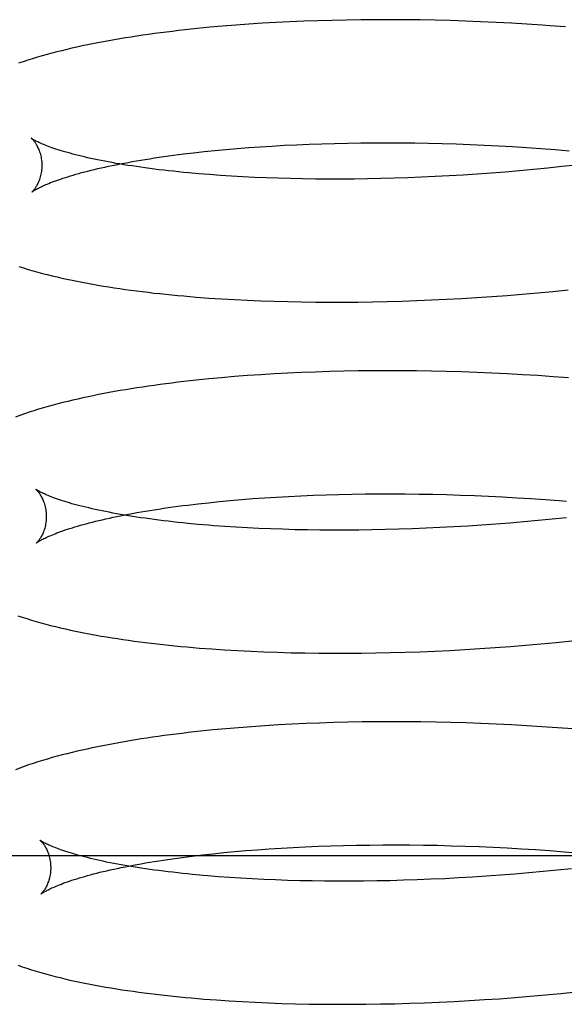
# Model space of a CAD drawing. Header units: inches. Extents: x 0 to 212, y 0 to 138.
# Tile 31 of 100: x 31.5172 to 31.6052, y 53.6605 to 53.8198. Entities that reach past the tile are written whole.
import ezdxf

# ---------------------------------------------------------------- set-up
doc = ezdxf.new("R2010")
doc.units = ezdxf.units.IN
doc.header["$LTSCALE"] = 11.6875
doc.header["$MEASUREMENT"] = 0
doc.linetypes.add('HIDDEN', pattern=[0.2, 0.1, -0.1])
doc.layers.add('DEFAULT_2', color=8, linetype='HIDDEN')

msp = doc.modelspace()

# ---------------------------------------------------------------- linework, layer by layer
at = {"layer": 'DEFAULT_2', "color": 8, "linetype": 'HIDDEN'}
for p, q in [((31.56082, 53.81942), (31.55859, 53.81931)), ((31.56307, 53.81952), (31.56082, 53.81942)), ((31.56534, 53.8196), (31.56307, 53.81952)), ((31.56764, 53.81966), (31.56534, 53.8196)), ((31.56996, 53.81971), (31.56764, 53.81966)), ((31.57231, 53.81975), (31.56996, 53.81971)), ((31.57467, 53.81976), (31.57231, 53.81975)), ((31.57705, 53.81976), (31.57467, 53.81976)), ((31.57945, 53.81975), (31.57705, 53.81976)), ((31.58187, 53.81972), (31.57945, 53.81975)), ((31.5843, 53.81967), (31.58187, 53.81972)), ((31.58674, 53.81961), (31.5843, 53.81967)), ((31.5892, 53.81953), (31.58674, 53.81961)), ((31.59167, 53.81943), (31.5892, 53.81953)), ((31.59415, 53.81932), (31.59167, 53.81943)), ((31.54789, 53.81853), (31.54585, 53.81833)), ((31.54997, 53.81871), (31.54789, 53.81853)), ((31.55208, 53.81888), (31.54997, 53.81871)), ((31.55422, 53.81904), (31.55208, 53.81888)), ((31.55639, 53.81918), (31.55422, 53.81904)), ((31.55859, 53.81931), (31.55639, 53.81918)), ((31.59663, 53.81919), (31.59415, 53.81932)), ((31.59912, 53.81904), (31.59663, 53.81919)), ((31.60537, 53.81859), (31.60287, 53.81879)), ((31.5487, 53.7986), (31.55048, 53.79877)), ((31.55048, 53.79877), (31.5523, 53.79893)), ((31.5523, 53.79893), (31.55415, 53.79908)), ((31.55415, 53.79908), (31.55604, 53.79921)), ((31.55604, 53.79921), (31.55797, 53.79933)), ((31.55797, 53.79933), (31.55993, 53.79944)), ((31.55993, 53.79944), (31.56192, 53.79954)), ((31.56192, 53.79954), (31.56394, 53.79963)), ((31.56394, 53.79963), (31.56599, 53.7997)), ((31.56599, 53.7997), (31.56806, 53.79976)), ((31.56806, 53.79976), (31.57017, 53.7998)), ((31.57017, 53.7998), (31.57229, 53.79983)), ((31.57229, 53.79983), (31.57444, 53.79985)), ((31.57444, 53.79985), (31.57661, 53.79986)), ((31.57661, 53.79986), (31.5788, 53.79985)), ((31.5788, 53.79985), (31.58101, 53.79982)), ((31.58101, 53.79982), (31.58323, 53.79978)), ((31.58323, 53.79978), (31.58547, 53.79973)), ((31.58547, 53.79973), (31.58772, 53.79966)), ((31.58772, 53.79966), (31.58998, 53.79957)), ((31.58998, 53.79957), (31.59226, 53.79948)), ((31.59226, 53.79948), (31.59454, 53.79936)), ((31.59454, 53.79936), (31.59682, 53.79923)), ((31.59682, 53.79923), (31.59911, 53.79909)), ((31.59911, 53.79909), (31.60141, 53.79893)), ((31.60141, 53.79893), (31.60371, 53.79875)), ((31.60371, 53.79875), (31.606, 53.79856)), ((31.54362, 53.79804), (31.54527, 53.79824)), ((31.54527, 53.79824), (31.54697, 53.79843)), ((31.54697, 53.79843), (31.5487, 53.7986)), ((31.60022, 53.79552), (31.59793, 53.79531)), ((31.60251, 53.79575), (31.60022, 53.79552)), ((31.6048, 53.79599), (31.60251, 53.79575)), ((31.60709, 53.79624), (31.6048, 53.79599)), ((31.54783, 53.7947), (31.54611, 53.79484)), ((31.54959, 53.79457), (31.54783, 53.7947)), ((31.55139, 53.79445), (31.54959, 53.79457)), ((31.55323, 53.79435), (31.55139, 53.79445)), ((31.5551, 53.79426), (31.55323, 53.79435)), ((31.55701, 53.79418), (31.5551, 53.79426)), ((31.55895, 53.79411), (31.55701, 53.79418)), ((31.56093, 53.79405), (31.55895, 53.79411)), ((31.56293, 53.79401), (31.56093, 53.79405)), ((31.56497, 53.79398), (31.56293, 53.79401)), ((31.56703, 53.79397), (31.56497, 53.79398)), ((31.56912, 53.79397), (31.56703, 53.79397)), ((31.57123, 53.79399), (31.56912, 53.79397)), ((31.57337, 53.79401), (31.57123, 53.79399)), ((31.57553, 53.79406), (31.57337, 53.79401)), ((31.5777, 53.79412), (31.57553, 53.79406)), ((31.5799, 53.79419), (31.5777, 53.79412)), ((31.58211, 53.79428), (31.5799, 53.79419)), ((31.58434, 53.79438), (31.58211, 53.79428)), ((31.58658, 53.7945), (31.58434, 53.79438)), ((31.58883, 53.79463), (31.58658, 53.7945)), ((31.5911, 53.79478), (31.58883, 53.79463)), ((31.59337, 53.79494), (31.5911, 53.79478)), ((31.59565, 53.79512), (31.59337, 53.79494)), ((31.59793, 53.79531), (31.59565, 53.79512)), ((31.58858, 53.77467), (31.59102, 53.77482)), ((31.59102, 53.77482), (31.59347, 53.77499)), ((31.59347, 53.77499), (31.59593, 53.77517)), ((31.59593, 53.77517), (31.5984, 53.77537)), ((31.5984, 53.77537), (31.60087, 53.77559)), ((31.60087, 53.77559), (31.60335, 53.77582)), ((31.60335, 53.77582), (31.60583, 53.77608)), ((31.54771, 53.77474), (31.54977, 53.77461)), ((31.54977, 53.77461), (31.55186, 53.77448)), ((31.55186, 53.77448), (31.55398, 53.77438)), ((31.55398, 53.77438), (31.55612, 53.77429)), ((31.55612, 53.77429), (31.5583, 53.77421)), ((31.5583, 53.77421), (31.5605, 53.77415)), ((31.5605, 53.77415), (31.56273, 53.7741)), ((31.56273, 53.7741), (31.56498, 53.77407)), ((31.56498, 53.77407), (31.56725, 53.77406)), ((31.56725, 53.77406), (31.56955, 53.77406)), ((31.56955, 53.77406), (31.57187, 53.77408)), ((31.57187, 53.77408), (31.5742, 53.77412)), ((31.5742, 53.77412), (31.57656, 53.77417)), ((31.57656, 53.77417), (31.57894, 53.77424)), ((31.57894, 53.77424), (31.58133, 53.77432)), ((31.58133, 53.77432), (31.58373, 53.77442)), ((31.58373, 53.77442), (31.58615, 53.77454)), ((31.58615, 53.77454), (31.58858, 53.77467)), ((31.55398, 53.76218), (31.55187, 53.76202)), ((31.55613, 53.76233), (31.55398, 53.76218)), ((31.5583, 53.76246), (31.55613, 53.76233)), ((31.5605, 53.76258), (31.5583, 53.76246)), ((31.56272, 53.76268), (31.5605, 53.76258)), ((31.56497, 53.76277), (31.56272, 53.76268)), ((31.56724, 53.76284), (31.56497, 53.76277)), ((31.56954, 53.7629), (31.56724, 53.76284)), ((31.57186, 53.76294), (31.56954, 53.7629)), ((31.5742, 53.76296), (31.57186, 53.76294)), ((31.57656, 53.76297), (31.5742, 53.76296)), ((31.57893, 53.76297), (31.57656, 53.76297)), ((31.58132, 53.76295), (31.57893, 53.76297)), ((31.58373, 53.76291), (31.58132, 53.76295)), ((31.58615, 53.76285), (31.58373, 53.76291)), ((31.58859, 53.76278), (31.58615, 53.76285)), ((31.59103, 53.7627), (31.58859, 53.76278)), ((31.59349, 53.76259), (31.59103, 53.7627)), ((31.59595, 53.76247), (31.59349, 53.76259)), ((31.59843, 53.76233), (31.59595, 53.76247)), ((31.6009, 53.76218), (31.59843, 53.76233)), ((31.60339, 53.76201), (31.6009, 53.76218)), ((31.54773, 53.76165), (31.54571, 53.76145)), ((31.54979, 53.76184), (31.54773, 53.76165)), ((31.55187, 53.76202), (31.54979, 53.76184)), ((31.60587, 53.76182), (31.60339, 53.76201)), ((31.56669, 53.74291), (31.56876, 53.74297)), ((31.56876, 53.74297), (31.57086, 53.74301)), ((31.57086, 53.74301), (31.57299, 53.74304)), ((31.57299, 53.74304), (31.57514, 53.74306)), ((31.57514, 53.74306), (31.57731, 53.74307)), ((31.57731, 53.74307), (31.57949, 53.74305)), ((31.57949, 53.74305), (31.5817, 53.74303)), ((31.5817, 53.74303), (31.58392, 53.74299)), ((31.58392, 53.74299), (31.58616, 53.74294)), ((31.58616, 53.74294), (31.58841, 53.74287)), ((31.54434, 53.74125), (31.54599, 53.74145)), ((31.54599, 53.74145), (31.54768, 53.74163)), ((31.54768, 53.74163), (31.54942, 53.74181)), ((31.54942, 53.74181), (31.55119, 53.74198)), ((31.55119, 53.74198), (31.55301, 53.74214)), ((31.55301, 53.74214), (31.55486, 53.74228)), ((31.55486, 53.74228), (31.55675, 53.74242)), ((31.55675, 53.74242), (31.55868, 53.74254)), ((31.55868, 53.74254), (31.56063, 53.74265)), ((31.56063, 53.74265), (31.56262, 53.74275)), ((31.56262, 53.74275), (31.56464, 53.74283)), ((31.56464, 53.74283), (31.56669, 53.74291)), ((31.58841, 53.74287), (31.59067, 53.74278)), ((31.59067, 53.74278), (31.59294, 53.74269)), ((31.59294, 53.74269), (31.59521, 53.74257)), ((31.59521, 53.74257), (31.5975, 53.74244)), ((31.5975, 53.74244), (31.59979, 53.7423)), ((31.59979, 53.7423), (31.60208, 53.74214)), ((31.59411, 53.73815), (31.59183, 53.73799)), ((31.59638, 53.73833), (31.59411, 53.73815)), ((31.59867, 53.73853), (31.59638, 53.73833)), ((31.60096, 53.73873), (31.59867, 53.73853)), ((31.60325, 53.73896), (31.60096, 53.73873)), ((31.60554, 53.7392), (31.60325, 53.73896)), ((31.5477, 53.73798), (31.546, 53.73812)), ((31.55212, 53.73766), (31.55032, 53.73778)), ((31.55396, 53.73756), (31.55212, 53.73766)), ((31.55583, 53.73746), (31.55396, 53.73756)), ((31.55774, 53.73738), (31.55583, 53.73746)), ((31.55969, 53.73732), (31.55774, 53.73738)), ((31.56166, 53.73726), (31.55969, 53.73732)), ((31.56367, 53.73722), (31.56166, 53.73726)), ((31.5657, 53.73719), (31.56367, 53.73722)), ((31.56776, 53.73718), (31.5657, 53.73719)), ((31.56985, 53.73718), (31.56776, 53.73718)), ((31.57197, 53.73719), (31.56985, 53.73718)), ((31.5741, 53.73722), (31.57197, 53.73719)), ((31.57626, 53.73727), (31.5741, 53.73722)), ((31.57844, 53.73733), (31.57626, 53.73727)), ((31.58064, 53.7374), (31.57844, 53.73733)), ((31.58285, 53.73749), (31.58064, 53.7374)), ((31.58508, 53.73759), (31.58285, 53.73749)), ((31.58732, 53.73771), (31.58508, 53.73759)), ((31.58957, 53.73784), (31.58732, 53.73771)), ((31.59183, 53.73799), (31.58957, 53.73784)), ((31.60142, 53.71878), (31.6039, 53.71902)), ((31.6039, 53.71902), (31.60638, 53.71927)), ((31.54824, 53.71797), (31.55029, 53.71783)), ((31.55029, 53.71783), (31.55238, 53.7177)), ((31.55238, 53.7177), (31.5545, 53.7176)), ((31.5545, 53.7176), (31.55664, 53.7175)), ((31.55664, 53.7175), (31.55882, 53.71742)), ((31.55882, 53.71742), (31.56102, 53.71736)), ((31.57709, 53.71737), (31.57946, 53.71744)), ((31.57946, 53.71744), (31.58185, 53.71752)), ((31.58185, 53.71752), (31.58426, 53.71762)), ((31.58426, 53.71762), (31.58668, 53.71774)), ((31.58668, 53.71774), (31.58911, 53.71787)), ((31.58911, 53.71787), (31.59156, 53.71802)), ((31.59156, 53.71802), (31.59401, 53.71818)), ((31.59401, 53.71818), (31.59647, 53.71837)), ((31.59647, 53.71837), (31.59894, 53.71857)), ((31.59894, 53.71857), (31.60142, 53.71878)), ((31.56102, 53.71736), (31.56325, 53.71732)), ((31.56325, 53.71732), (31.5655, 53.71729)), ((31.5655, 53.71729), (31.56777, 53.71727)), ((31.56777, 53.71727), (31.57007, 53.71727)), ((31.57007, 53.71727), (31.57239, 53.71729)), ((31.57239, 53.71729), (31.57473, 53.71732)), ((31.57473, 53.71732), (31.57709, 53.71737)), ((31.5484, 53.70486), (31.54638, 53.70465)), ((31.55046, 53.70505), (31.5484, 53.70486)), ((31.55254, 53.70522), (31.55046, 53.70505)), ((31.55465, 53.70539), (31.55254, 53.70522)), ((31.5568, 53.70553), (31.55465, 53.70539)), ((31.55897, 53.70567), (31.5568, 53.70553)), ((31.56117, 53.70579), (31.55897, 53.70567)), ((31.56339, 53.70589), (31.56117, 53.70579)), ((31.56564, 53.70598), (31.56339, 53.70589)), ((31.56792, 53.70605), (31.56564, 53.70598)), ((31.57021, 53.70611), (31.56792, 53.70605)), ((31.57253, 53.70615), (31.57021, 53.70611)), ((31.57487, 53.70617), (31.57253, 53.70615)), ((31.57723, 53.70618), (31.57487, 53.70617)), ((31.57961, 53.70618), (31.57723, 53.70618)), ((31.582, 53.70616), (31.57961, 53.70618)), ((31.58441, 53.70612), (31.582, 53.70616)), ((31.58683, 53.70606), (31.58441, 53.70612)), ((31.58926, 53.70599), (31.58683, 53.70606)), ((31.59171, 53.70591), (31.58926, 53.70599)), ((31.59417, 53.7058), (31.59171, 53.70591)), ((31.59663, 53.70568), (31.59417, 53.7058)), ((31.59911, 53.70554), (31.59663, 53.70568)), ((31.60158, 53.70539), (31.59911, 53.70554)), ((31.60407, 53.70522), (31.60158, 53.70539)), ((31.60655, 53.70503), (31.60407, 53.70522)), ((31.55559, 53.68549), (31.55749, 53.68563)), ((31.55749, 53.68563), (31.55941, 53.68575)), ((31.55941, 53.68575), (31.56137, 53.68586)), ((31.56137, 53.68586), (31.56336, 53.68596)), ((31.56336, 53.68596), (31.56538, 53.68604)), ((31.56538, 53.68604), (31.56743, 53.68612)), ((31.56743, 53.68612), (31.56951, 53.68618)), ((31.56951, 53.68618), (31.57161, 53.68622)), ((31.57161, 53.68622), (31.57374, 53.68625)), ((31.57374, 53.68625), (31.57588, 53.68627)), ((31.57588, 53.68627), (31.57805, 53.68627)), ((31.57805, 53.68627), (31.58024, 53.68626)), ((31.58024, 53.68626), (31.58245, 53.68624)), ((31.58245, 53.68624), (31.58467, 53.6862)), ((31.58467, 53.6862), (31.58691, 53.68614)), ((31.58691, 53.68614), (31.58916, 53.68608)), ((31.58916, 53.68608), (31.59143, 53.68599)), ((31.59143, 53.68599), (31.5937, 53.68589)), ((31.5937, 53.68589), (31.59598, 53.68578)), ((31.59598, 53.68578), (31.59826, 53.68565)), ((31.59826, 53.68565), (31.60056, 53.68551)), ((31.65169, 53.68452), (31.43169, 53.68452)), ((31.54506, 53.68446), (31.54671, 53.68466)), ((31.54671, 53.68466), (31.54841, 53.68484)), ((31.54841, 53.68484), (31.55015, 53.68502)), ((31.55015, 53.68502), (31.55192, 53.68519)), ((31.55192, 53.68519), (31.55374, 53.68535)), ((31.55374, 53.68535), (31.55559, 53.68549)), ((31.60056, 53.68551), (31.60285, 53.68535)), ((31.60285, 53.68535), (31.60515, 53.68517)), ((31.60633, 53.68242), (31.60404, 53.68218)), ((31.55108, 53.68099), (31.54932, 53.68111)), ((31.55288, 53.68087), (31.55108, 53.68099)), ((31.55472, 53.68076), (31.55288, 53.68087)), ((31.58586, 53.6808), (31.58363, 53.6807)), ((31.5881, 53.68092), (31.58586, 53.6808)), ((31.59036, 53.68105), (31.5881, 53.68092)), ((31.59262, 53.6812), (31.59036, 53.68105)), ((31.59489, 53.68137), (31.59262, 53.6812)), ((31.59717, 53.68155), (31.59489, 53.68137)), ((31.59946, 53.68174), (31.59717, 53.68155)), ((31.60175, 53.68195), (31.59946, 53.68174)), ((31.60404, 53.68218), (31.60175, 53.68195)), ((31.5566, 53.68067), (31.55472, 53.68076)), ((31.55851, 53.68059), (31.5566, 53.68067)), ((31.56045, 53.68052), (31.55851, 53.68059)), ((31.56243, 53.68047), (31.56045, 53.68052)), ((31.56444, 53.68043), (31.56243, 53.68047)), ((31.56647, 53.6804), (31.56444, 53.68043)), ((31.56854, 53.68039), (31.56647, 53.6804)), ((31.57063, 53.68039), (31.56854, 53.68039)), ((31.57274, 53.6804), (31.57063, 53.68039)), ((31.57488, 53.68043), (31.57274, 53.6804)), ((31.57704, 53.68048), (31.57488, 53.68043)), ((31.57922, 53.68054), (31.57704, 53.68048)), ((31.58142, 53.68061), (31.57922, 53.68054)), ((31.58363, 53.6807), (31.58142, 53.68061)), ((31.5972, 53.66158), (31.59967, 53.66177)), ((31.59967, 53.66177), (31.60214, 53.66199)), ((31.60214, 53.66199), (31.60462, 53.66222)), ((31.60462, 53.66222), (31.6071, 53.66248)), ((31.54897, 53.66118), (31.55102, 53.66104)), ((31.55102, 53.66104), (31.55311, 53.66091)), ((31.55311, 53.66091), (31.55523, 53.6608)), ((31.55523, 53.6608), (31.55737, 53.66071)), ((31.55737, 53.66071), (31.55955, 53.66063)), ((31.55955, 53.66063), (31.56175, 53.66057)), ((31.56175, 53.66057), (31.56398, 53.66052)), ((31.56398, 53.66052), (31.56623, 53.66049)), ((31.56623, 53.66049), (31.5685, 53.66048)), ((31.5685, 53.66048), (31.5708, 53.66048)), ((31.5708, 53.66048), (31.57312, 53.6605)), ((31.57312, 53.6605), (31.57546, 53.66053)), ((31.57546, 53.66053), (31.57781, 53.66058)), ((31.57781, 53.66058), (31.58019, 53.66065)), ((31.58019, 53.66065), (31.58258, 53.66073)), ((31.58258, 53.66073), (31.58499, 53.66083)), ((31.58499, 53.66083), (31.58741, 53.66094)), ((31.58741, 53.66094), (31.58984, 53.66108)), ((31.58984, 53.66108), (31.59228, 53.66123)), ((31.59228, 53.66123), (31.59474, 53.66139)), ((31.59474, 53.66139), (31.5972, 53.66158))]:
    msp.add_line(p, q, dxfattribs=at)
for points in [[(31.54585, 53.81833), (31.54483, 53.81822), (31.54383, 53.81811), (31.54284, 53.818), (31.54185, 53.81788), (31.54087, 53.81776), (31.5399, 53.81764), (31.53894, 53.81751), (31.53799, 53.81738), (31.53705, 53.81724), (31.53611, 53.8171), (31.53519, 53.81696), (31.53427, 53.81682), (31.53336, 53.81667), (31.53247, 53.81651), (31.53158, 53.81635), (31.5307, 53.81619), (31.52982, 53.81603), (31.52896, 53.81586), (31.52811, 53.81568), (31.52726, 53.81551), (31.52642, 53.81532), (31.52559, 53.81514), (31.52477, 53.81494), (31.52396, 53.81475), (31.52315, 53.81455), (31.52236, 53.81434), (31.52158, 53.81413), (31.5208, 53.81391), (31.52002, 53.81369), (31.51924, 53.81345), (31.51847, 53.81321), (31.51771, 53.81296), (31.51696, 53.81271)], [(31.60287, 53.81879), (31.60162, 53.81887), (31.59912, 53.81904)], [(31.51906, 53.80057), (31.51905, 53.80058), (31.51904, 53.80059), (31.51904, 53.80059), (31.51906, 53.80057), (31.51908, 53.80056), (31.5191, 53.80053), (31.51914, 53.8005), (31.51917, 53.80046), (31.51922, 53.80042), (31.51927, 53.80037), (31.51932, 53.80031), (31.51938, 53.80024), (31.51944, 53.80017), (31.5195, 53.80008), (31.51957, 53.79999), (31.51964, 53.79989), (31.51971, 53.79979), (31.51978, 53.79967), (31.51986, 53.79955), (31.51993, 53.79941), (31.52001, 53.79927), (31.52009, 53.79911), (31.52016, 53.79895), (31.52024, 53.79877), (31.52031, 53.79859), (31.52038, 53.79839), (31.52045, 53.79818), (31.52051, 53.79797), (31.52056, 53.79774), (31.52061, 53.79751), (31.52066, 53.79727), (31.52069, 53.79702), (31.52072, 53.79676), (31.52073, 53.7965), (31.52074, 53.79626)], [(31.54611, 53.79484), (31.54444, 53.79499), (31.54362, 53.79507), (31.54281, 53.79515), (31.54201, 53.79524), (31.54122, 53.79532), (31.54044, 53.79541), (31.53968, 53.7955), (31.53893, 53.7956), (31.53819, 53.79569), (31.53746, 53.79579), (31.53674, 53.79589), (31.53604, 53.79599), (31.53535, 53.7961), (31.53467, 53.7962), (31.53401, 53.79631), (31.53336, 53.79642), (31.53272, 53.79652), (31.5321, 53.79664), (31.53149, 53.79675), (31.5309, 53.79686), (31.53031, 53.79698), (31.52975, 53.79709), (31.52919, 53.79721), (31.52866, 53.79732), (31.52813, 53.79744), (31.52762, 53.79756), (31.52713, 53.79768), (31.52665, 53.7978), (31.52619, 53.79791), (31.52574, 53.79803), (31.52531, 53.79815), (31.52489, 53.79827), (31.52448, 53.79838), (31.52409, 53.7985), (31.52372, 53.79861), (31.52336, 53.79873), (31.52302, 53.79884), (31.52269, 53.79895), (31.52238, 53.79906), (31.52209, 53.79916), (31.52181, 53.79927), (31.52154, 53.79937), (31.52129, 53.79947), (31.52106, 53.79956), (31.52083, 53.79965), (31.52063, 53.79974), (31.52044, 53.79983), (31.52026, 53.79991), (31.52009, 53.79999), (31.51994, 53.80007), (31.5198, 53.80014), (31.51968, 53.8002), (31.51956, 53.80026), (31.51946, 53.80032), (31.51937, 53.80037), (31.5193, 53.80042), (31.51923, 53.80046), (31.51917, 53.8005), (31.51913, 53.80053), (31.51909, 53.80055), (31.51906, 53.80057), (31.51906, 53.80057)], [(31.51915, 53.79189), (31.51916, 53.7919), (31.51918, 53.79191), (31.5192, 53.79193), (31.51924, 53.79196), (31.51928, 53.79199), (31.51934, 53.79203), (31.5194, 53.79207), (31.51948, 53.79212), (31.51957, 53.79218), (31.51967, 53.79223), (31.51978, 53.7923), (31.5199, 53.79237), (31.52004, 53.79244), (31.52019, 53.79252), (31.52035, 53.7926), (31.52053, 53.79269), (31.52072, 53.79278), (31.52093, 53.79288), (31.52115, 53.79298), (31.52138, 53.79308), (31.52163, 53.79318), (31.52189, 53.79329), (31.52217, 53.7934), (31.52246, 53.79352), (31.52277, 53.79363), (31.5231, 53.79375), (31.52344, 53.79387), (31.52379, 53.79399), (31.52416, 53.79412), (31.52455, 53.79424), (31.52495, 53.79437), (31.52537, 53.7945), (31.5258, 53.79463), (31.52624, 53.79476), (31.52671, 53.79489), (31.52718, 53.79502), (31.52767, 53.79515), (31.52818, 53.79528), (31.5287, 53.79541), (31.52924, 53.79554), (31.52979, 53.79567), (31.53035, 53.7958), (31.53093, 53.79593), (31.53152, 53.79606), (31.53213, 53.79618), (31.53275, 53.79631), (31.53339, 53.79644), (31.53403, 53.79656), (31.5347, 53.79668), (31.53537, 53.79681), (31.53606, 53.79693), (31.53676, 53.79705), (31.53747, 53.79716), (31.5382, 53.79728), (31.53894, 53.79739), (31.53969, 53.79751), (31.54045, 53.79762), (31.54123, 53.79773), (31.54201, 53.79783), (31.54281, 53.79794), (31.54362, 53.79804)], [(31.52074, 53.79626), (31.52074, 53.79602), (31.52073, 53.79576), (31.52071, 53.7955), (31.52068, 53.79525), (31.52064, 53.79501), (31.5206, 53.79477), (31.52055, 53.79455), (31.52049, 53.79433), (31.52043, 53.79412), (31.52037, 53.79393), (31.5203, 53.79374), (31.52023, 53.79356), (31.52016, 53.79339), (31.52009, 53.79324), (31.52001, 53.79309), (31.51994, 53.79296), (31.51987, 53.79283), (31.5198, 53.79271), (31.51973, 53.7926), (31.51966, 53.7925), (31.5196, 53.79241), (31.51954, 53.79233), (31.51948, 53.79225), (31.51942, 53.79218), (31.51937, 53.79212), (31.51932, 53.79207), (31.51928, 53.79202), (31.51924, 53.79198), (31.51921, 53.79195), (31.51919, 53.79193), (31.51917, 53.79191), (31.51915, 53.7919), (31.51915, 53.79189)], [(31.51703, 53.77984), (31.51779, 53.7796), (31.51856, 53.77936), (31.51933, 53.77914), (31.52009, 53.77893), (31.52086, 53.77872), (31.52163, 53.77852), (31.52241, 53.77833), (31.5232, 53.77814), (31.524, 53.77796), (31.5248, 53.77778), (31.52562, 53.77761), (31.52644, 53.77744), (31.52728, 53.77728), (31.52812, 53.77712), (31.52897, 53.77697), (31.52982, 53.77682), (31.53069, 53.77667), (31.53156, 53.77653), (31.53244, 53.7764), (31.53333, 53.77626), (31.53423, 53.77614), (31.53514, 53.77601), (31.53605, 53.77589), (31.53698, 53.77577), (31.53791, 53.77566), (31.53885, 53.77555), (31.53981, 53.77545), (31.54077, 53.77535), (31.54173, 53.77525), (31.54271, 53.77516), (31.5437, 53.77507), (31.54469, 53.77498), (31.54569, 53.7749), (31.54771, 53.77474)], [(31.54571, 53.76145), (31.54471, 53.76134), (31.54372, 53.76123), (31.54274, 53.76111), (31.54177, 53.76099), (31.54081, 53.76087), (31.53985, 53.76074), (31.5389, 53.76061), (31.53796, 53.76048), (31.53704, 53.76034), (31.53611, 53.7602), (31.5352, 53.76006), (31.5343, 53.75991), (31.5334, 53.75976), (31.53251, 53.7596), (31.53164, 53.75944), (31.53077, 53.75928), (31.5299, 53.75911), (31.52905, 53.75894), (31.52821, 53.75876), (31.52738, 53.75858), (31.52655, 53.7584), (31.52574, 53.75821), (31.52494, 53.75802), (31.52414, 53.75782), (31.52335, 53.75762), (31.52256, 53.75741), (31.52178, 53.75719), (31.521, 53.75697), (31.52022, 53.75674), (31.51945, 53.7565), (31.51868, 53.75625), (31.51793, 53.756), (31.5172, 53.75575), (31.51649, 53.75549)], [(31.51978, 53.74378), (31.51977, 53.74379), (31.51976, 53.7438), (31.51976, 53.7438), (31.51978, 53.74378), (31.5198, 53.74377), (31.51982, 53.74374), (31.51986, 53.74371), (31.51989, 53.74367), (31.51994, 53.74363), (31.51999, 53.74357), (31.52004, 53.74352), (31.5201, 53.74345), (31.52016, 53.74337), (31.52022, 53.74329), (31.52029, 53.7432), (31.52036, 53.7431), (31.52043, 53.743), (31.5205, 53.74288), (31.52058, 53.74276), (31.52065, 53.74262), (31.52073, 53.74248), (31.52081, 53.74232), (31.52088, 53.74216), (31.52096, 53.74198), (31.52103, 53.7418), (31.5211, 53.7416), (31.52117, 53.74139), (31.52123, 53.74118), (31.52128, 53.74095), (31.52133, 53.74072), (31.52138, 53.74048), (31.52141, 53.74023), (31.52144, 53.73997), (31.52145, 53.73971), (31.52146, 53.73947)], [(31.546, 53.73812), (31.54434, 53.73828), (31.54353, 53.73836), (31.54273, 53.73844), (31.54194, 53.73853), (31.54117, 53.73862), (31.5404, 53.73871), (31.53965, 53.73881), (31.53891, 53.7389), (31.53818, 53.739), (31.53747, 53.7391), (31.53676, 53.7392), (31.53607, 53.7393), (31.5354, 53.73941), (31.53473, 53.73951), (31.53408, 53.73962), (31.53345, 53.73973), (31.53282, 53.73984), (31.53221, 53.73996), (31.53162, 53.74007), (31.53104, 53.74018), (31.53047, 53.7403), (31.52992, 53.74042), (31.52938, 53.74053), (31.52886, 53.74065), (31.52835, 53.74077), (31.52785, 53.74089), (31.52737, 53.741), (31.52691, 53.74112), (31.52646, 53.74124), (31.52603, 53.74136), (31.52561, 53.74147), (31.52521, 53.74159), (31.52482, 53.74171), (31.52444, 53.74182), (31.52409, 53.74193), (31.52374, 53.74205), (31.52342, 53.74216), (31.52311, 53.74226), (31.52281, 53.74237), (31.52253, 53.74247), (31.52226, 53.74258), (31.52201, 53.74267), (31.52178, 53.74277), (31.52156, 53.74286), (31.52135, 53.74295), (31.52116, 53.74304), (31.52098, 53.74312), (31.52081, 53.7432), (31.52066, 53.74327), (31.52052, 53.74334), (31.5204, 53.74341), (31.52028, 53.74347), (31.52018, 53.74353), (31.52009, 53.74358), (31.52002, 53.74363), (31.51995, 53.74367), (31.51989, 53.7437), (31.51985, 53.74374), (31.51981, 53.74376), (31.51978, 53.74378), (31.51978, 53.74378)], [(31.60208, 53.74214), (31.60438, 53.74197), (31.60553, 53.74187)], [(31.51987, 53.7351), (31.51988, 53.73511), (31.5199, 53.73512), (31.51992, 53.73514), (31.51996, 53.73517), (31.52, 53.7352), (31.52006, 53.73524), (31.52013, 53.73528), (31.5202, 53.73533), (31.52029, 53.73539), (31.52039, 53.73545), (31.5205, 53.73551), (31.52063, 53.73558), (31.52077, 53.73565), (31.52092, 53.73573), (31.52108, 53.73582), (31.52126, 53.7359), (31.52145, 53.73599), (31.52165, 53.73609), (31.52187, 53.73619), (31.52211, 53.73629), (31.52235, 53.73639), (31.52262, 53.7365), (31.5229, 53.73661), (31.52319, 53.73673), (31.5235, 53.73684), (31.52382, 53.73696), (31.52416, 53.73708), (31.52452, 53.73721), (31.52489, 53.73733), (31.52528, 53.73745), (31.52568, 53.73758), (31.52609, 53.73771), (31.52652, 53.73784), (31.52697, 53.73797), (31.52743, 53.7381), (31.52791, 53.73823), (31.5284, 53.73836), (31.52891, 53.73849), (31.52943, 53.73862), (31.52996, 53.73875), (31.53051, 53.73888), (31.53108, 53.73901), (31.53166, 53.73914), (31.53225, 53.73927), (31.53286, 53.73939), (31.53348, 53.73952), (31.53411, 53.73965), (31.53476, 53.73977), (31.53542, 53.73989), (31.53609, 53.74002), (31.53678, 53.74014), (31.53748, 53.74026), (31.53819, 53.74037), (31.53892, 53.74049), (31.53966, 53.7406), (31.54041, 53.74072), (31.54117, 53.74083), (31.54194, 53.74094), (31.54273, 53.74104), (31.54353, 53.74115), (31.54434, 53.74125)], [(31.52146, 53.73947), (31.52146, 53.73923), (31.52145, 53.73896), (31.52143, 53.7387), (31.5214, 53.73845), (31.52136, 53.73821), (31.52132, 53.73797), (31.52127, 53.73774), (31.52121, 53.73753), (31.52115, 53.73732), (31.52109, 53.73712), (31.52102, 53.73694), (31.52095, 53.73676), (31.52088, 53.7366), (31.5208, 53.73644), (31.52073, 53.7363), (31.52066, 53.73616), (31.52059, 53.73603), (31.52051, 53.73591), (31.52045, 53.73581), (31.52038, 53.73571), (31.52031, 53.73561), (31.52025, 53.73553), (31.52019, 53.73546), (31.52014, 53.73539), (31.52009, 53.73533), (31.52004, 53.73528), (31.52, 53.73523), (31.51996, 53.73519), (31.51993, 53.73516), (31.51991, 53.73514), (31.51989, 53.73512), (31.51987, 53.73511), (31.51987, 53.7351)], [(31.55032, 53.73778), (31.54856, 53.73791), (31.5477, 53.73798)], [(31.51687, 53.72334), (31.51758, 53.7231), (31.51831, 53.72287), (31.51905, 53.72264), (31.51981, 53.72242), (31.52059, 53.7222), (31.52137, 53.72198), (31.52217, 53.72178), (31.52296, 53.72158), (31.52376, 53.72139), (31.52456, 53.7212), (31.52537, 53.72103), (31.52618, 53.72085), (31.52699, 53.72069), (31.52782, 53.72052), (31.52865, 53.72036), (31.5295, 53.72021), (31.53035, 53.72006), (31.53121, 53.71991), (31.53209, 53.71977), (31.53297, 53.71964), (31.53386, 53.7195), (31.53476, 53.71937), (31.53567, 53.71925), (31.53658, 53.71912), (31.53751, 53.71901), (31.53844, 53.71889), (31.53938, 53.71878), (31.54033, 53.71868), (31.54129, 53.71858), (31.54226, 53.71848), (31.54323, 53.71838), (31.54422, 53.71829), (31.54521, 53.71821), (31.54621, 53.71812), (31.54824, 53.71797)], [(31.54638, 53.70465), (31.54539, 53.70454), (31.5444, 53.70443), (31.54341, 53.70431), (31.54244, 53.7042), (31.54148, 53.70407), (31.54052, 53.70395), (31.53957, 53.70382), (31.53864, 53.70368), (31.53771, 53.70355), (31.53678, 53.7034), (31.53587, 53.70326), (31.53497, 53.70311), (31.53407, 53.70296), (31.53318, 53.7028), (31.53231, 53.70264), (31.53144, 53.70248), (31.53058, 53.70231), (31.52973, 53.70214), (31.52889, 53.70196), (31.52806, 53.70178), (31.52724, 53.7016), (31.52643, 53.70141), (31.52562, 53.70122), (31.52482, 53.70102), (31.52402, 53.70082), (31.52323, 53.7006), (31.52244, 53.70039), (31.52165, 53.70016), (31.52087, 53.69993), (31.5201, 53.69969), (31.51935, 53.69945), (31.51861, 53.6992), (31.51789, 53.69894), (31.51719, 53.69869), (31.51651, 53.69843)], [(31.5205, 53.68699), (31.52049, 53.687), (31.52048, 53.68701), (31.52048, 53.687), (31.5205, 53.68699), (31.52052, 53.68697), (31.52054, 53.68695), (31.52058, 53.68692), (31.52061, 53.68688), (31.52066, 53.68684), (31.52071, 53.68678), (31.52076, 53.68672), (31.52082, 53.68666), (31.52088, 53.68658), (31.52094, 53.6865), (31.52101, 53.68641), (31.52108, 53.68631), (31.52115, 53.68621), (31.52122, 53.68609), (31.5213, 53.68597), (31.52137, 53.68583), (31.52145, 53.68569), (31.52153, 53.68553), (31.5216, 53.68537), (31.52168, 53.68519), (31.52175, 53.68501), (31.52182, 53.68481), (31.52189, 53.6846), (31.52195, 53.68439), (31.522, 53.68416), (31.52205, 53.68393), (31.5221, 53.68369), (31.52213, 53.68344), (31.52216, 53.68318), (31.52217, 53.68292), (31.52218, 53.68268)], [(31.54675, 53.68133), (31.5451, 53.68148), (31.54428, 53.68157), (31.54348, 53.68165), (31.5427, 53.68174), (31.54192, 53.68183), (31.54115, 53.68192), (31.5404, 53.68201), (31.53966, 53.68211), (31.53893, 53.6822), (31.53821, 53.6823), (31.53751, 53.6824), (31.53682, 53.68251), (31.53614, 53.68261), (31.53548, 53.68272), (31.53483, 53.68283), (31.53419, 53.68294), (31.53356, 53.68305), (31.53295, 53.68316), (31.53236, 53.68327), (31.53178, 53.68339), (31.53121, 53.6835), (31.53066, 53.68362), (31.53012, 53.68374), (31.52959, 53.68386), (31.52908, 53.68397), (31.52859, 53.68409), (31.52811, 53.68421), (31.52764, 53.68433), (31.52719, 53.68445), (31.52676, 53.68456), (31.52634, 53.68468), (31.52594, 53.6848), (31.52555, 53.68491), (31.52517, 53.68503), (31.52481, 53.68514), (31.52447, 53.68525), (31.52414, 53.68536), (31.52383, 53.68547), (31.52354, 53.68558), (31.52325, 53.68568), (31.52299, 53.68578), (31.52274, 53.68588), (31.5225, 53.68598), (31.52228, 53.68607), (31.52207, 53.68616), (31.52188, 53.68625), (31.5217, 53.68633), (31.52154, 53.68641), (31.52138, 53.68648), (31.52125, 53.68655), (31.52112, 53.68662), (31.52101, 53.68668), (31.52091, 53.68674), (31.52082, 53.68679), (31.52074, 53.68684), (31.52067, 53.68688), (31.52061, 53.68691), (31.52057, 53.68694), (31.52053, 53.68697), (31.52051, 53.68699), (31.5205, 53.68699)], [(31.52059, 53.67831), (31.5206, 53.67832), (31.52062, 53.67833), (31.52064, 53.67835), (31.52068, 53.67838), (31.52072, 53.67841), (31.52078, 53.67845), (31.52084, 53.67849), (31.52092, 53.67854), (31.52101, 53.67859), (31.52111, 53.67865), (31.52122, 53.67872), (31.52135, 53.67879), (31.52148, 53.67886), (31.52163, 53.67894), (31.5218, 53.67902), (31.52197, 53.67911), (31.52216, 53.6792), (31.52237, 53.6793), (31.52259, 53.67939), (31.52282, 53.6795), (31.52307, 53.6796), (31.52333, 53.67971), (31.52361, 53.67982), (31.5239, 53.67993), (31.52421, 53.68005), (31.52454, 53.68017), (31.52488, 53.68029), (31.52523, 53.68041), (31.5256, 53.68054), (31.52599, 53.68066), (31.52639, 53.68079), (31.52681, 53.68092), (31.52724, 53.68104), (31.52769, 53.68117), (31.52815, 53.6813), (31.52862, 53.68143), (31.52912, 53.68156), (31.52962, 53.68169), (31.53014, 53.68183), (31.53068, 53.68196), (31.53123, 53.68209), (31.53179, 53.68222), (31.53237, 53.68234), (31.53297, 53.68247), (31.53357, 53.6826), (31.53419, 53.68273), (31.53483, 53.68285), (31.53548, 53.68298), (31.53614, 53.6831), (31.53681, 53.68322), (31.5375, 53.68335), (31.5382, 53.68346), (31.53892, 53.68358), (31.53964, 53.6837), (31.54038, 53.68381), (31.54113, 53.68393), (31.54189, 53.68404), (31.54267, 53.68414), (31.54345, 53.68425), (31.54425, 53.68436), (31.54506, 53.68446)], [(31.60515, 53.68517), (31.60744, 53.68498), (31.60859, 53.68488)], [(31.52218, 53.68268), (31.52218, 53.68244), (31.52217, 53.68218), (31.52215, 53.68192), (31.52212, 53.68167), (31.52208, 53.68143), (31.52204, 53.68119), (31.52199, 53.68097), (31.52193, 53.68075), (31.52187, 53.68054), (31.52181, 53.68034), (31.52174, 53.68016), (31.52167, 53.67998), (31.5216, 53.67981), (31.52153, 53.67966), (31.52145, 53.67951), (31.52138, 53.67937), (31.52131, 53.67925), (31.52124, 53.67913), (31.52117, 53.67902), (31.5211, 53.67892), (31.52104, 53.67883), (31.52098, 53.67874), (31.52092, 53.67867), (31.52086, 53.6786), (31.52081, 53.67854), (31.52076, 53.67849), (31.52072, 53.67844), (31.52068, 53.6784), (31.52065, 53.67837), (31.52063, 53.67834), (31.52061, 53.67833), (31.52059, 53.67831), (31.52059, 53.67831)], [(31.54932, 53.68111), (31.5476, 53.68125), (31.54675, 53.68133)], [(31.5169, 53.66679), (31.51759, 53.66655), (31.51831, 53.66631), (31.51905, 53.66607), (31.51981, 53.66584), (31.52058, 53.66561), (31.52135, 53.66539), (31.52213, 53.66518), (31.52291, 53.66498), (31.52369, 53.66479), (31.52448, 53.6646), (31.52527, 53.66441), (31.52608, 53.66424), (31.52689, 53.66406), (31.52771, 53.6639), (31.52854, 53.66373), (31.52938, 53.66357), (31.53023, 53.66342), (31.53108, 53.66327), (31.53195, 53.66312), (31.53282, 53.66298), (31.5337, 53.66284), (31.53459, 53.66271), (31.53549, 53.66258), (31.5364, 53.66245), (31.53731, 53.66233), (31.53824, 53.66221), (31.53917, 53.6621), (31.54011, 53.66199), (31.54106, 53.66189), (31.54202, 53.66178), (31.54299, 53.66169), (31.54396, 53.66159), (31.54495, 53.6615), (31.54594, 53.66141), (31.54694, 53.66133), (31.54897, 53.66118)]]:
    msp.add_lwpolyline(points, dxfattribs=at)

doc.saveas('drawing.dxf')
